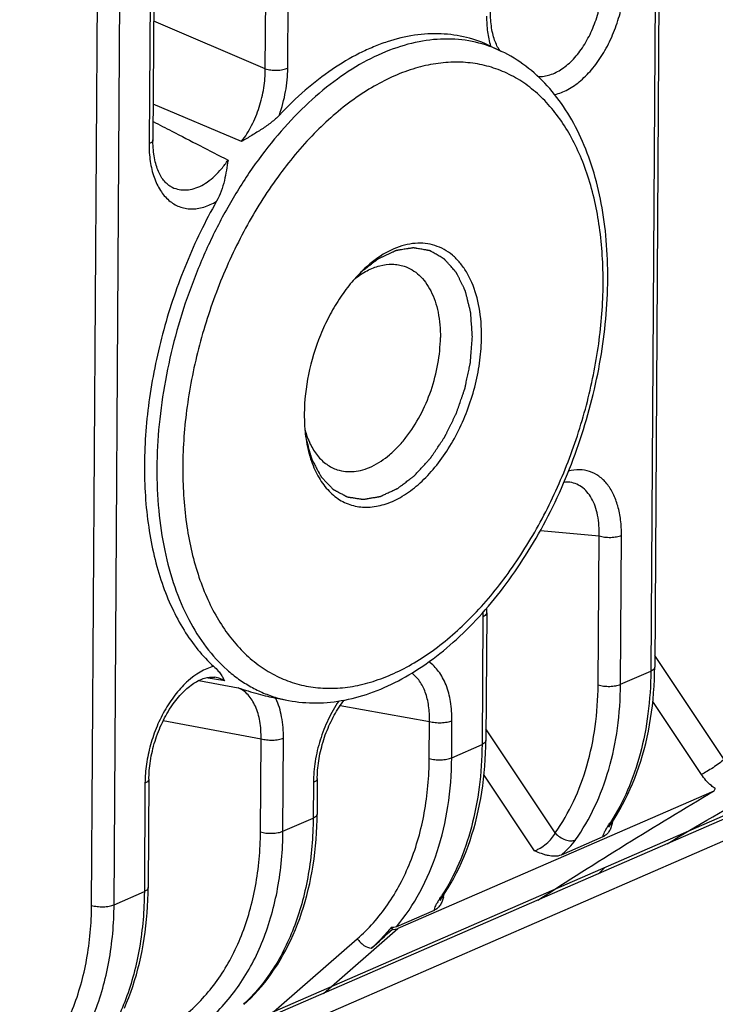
# Model space of a CAD drawing. Header units: millimetres. Extents: x 122 to 339, y 94 to 283.
# Tile 5 of 22: x 190 to 201, y 166 to 181. Entities that reach past the tile are written whole.
import ezdxf

# ---------------------------------------------------------------- set-up
doc = ezdxf.new("R2010")
doc.units = ezdxf.units.MM
doc.header["$LTSCALE"] = 32.67
doc.layers.add('00_COMPONENTS', color=7, linetype='CONTINUOUS')

msp = doc.modelspace()

# ---------------------------------------------------------------- linework, layer by layer
at = {"layer": '00_COMPONENTS'}
for p, q in [((200.049, 217.498), (199.755, 170.935)), ((200.109, 217.559), (199.815, 170.996)), ((191.14, 167.326), (191.434, 213.889)), ((191.486, 167.337), (191.78, 213.9)), ((193.815, 180.212), (193.972, 205.088)), ((194.161, 180.222), (194.318, 205.098)), ((192.245, 204.466), (192.085, 179.119)), ((192.185, 204.405), (192.025, 179.058)), ((193.815, 180.212), (192.096, 180.945)), ((197.285, 180.563), (197.456, 180.481)), ((193.45, 179.093), (192.088, 179.667)), ((192.358, 178.4), (192.358, 178.4)), ((192.804, 165.196), (216.518, 175.516)), ((217.49, 175.548), (193.527, 165.121)), ((198.481, 173.847), (198.481, 173.847)), ((198.943, 170.722), (198.957, 173.017)), ((199.288, 170.732), (199.303, 173.027)), ((197.166, 171.773), (197.154, 169.803)), ((197.226, 171.834), (197.214, 169.864)), ((200.883, 169.575), (199.816, 171.176)), ((199.288, 170.732), (199.755, 170.935)), ((192.793, 170.792), (193.397, 170.679)), ((193.19, 170.785), (192.903, 170.832)), ((193.04, 170.84), (193.04, 170.84)), ((193.975, 170.52), (193.992, 170.516)), ((193.992, 170.516), (194.175, 170.482)), ((194.971, 170.405), (196.345, 170.161)), ((200.534, 169.344), (199.786, 170.466)), ((192.244, 170.173), (193.75, 169.893)), ((196.687, 169.6), (196.691, 170.172)), ((196.342, 169.59), (196.345, 170.161)), ((198.282, 168.443), (197.215, 170.045)), ((193.741, 168.458), (193.75, 169.893)), ((194.087, 168.469), (194.096, 169.904)), ((196.687, 169.6), (197.154, 169.803)), ((192.023, 169.271), (192.012, 167.6)), ((194.616, 169.282), (194.613, 168.732)), ((197.964, 168.165), (197.185, 169.334)), ((191.962, 169.211), (191.952, 167.54)), ((194.556, 169.221), (194.553, 168.672)), ((200.727, 169.088), (195.856, 166.968)), ((194.087, 168.469), (194.553, 168.672)), ((199.016, 168.381), (198.371, 168.101)), ((198.947, 167.814), (199.046, 167.912)), ((191.486, 167.337), (191.952, 167.54)), ((196.415, 167.25), (195.836, 166.998)), ((195.755, 166.988), (195.774, 166.958)), ((194.71, 165.97), (195.856, 166.968)), ((193.823, 165.584), (195.233, 166.812))]:
    msp.add_line(p, q, dxfattribs=at)
for points in [[(197.428, 180.495), (197.417, 180.51), (197.406, 180.529), (197.395, 180.548), (197.385, 180.568), (197.375, 180.588), (197.366, 180.61), (197.357, 180.632), (197.348, 180.656), (197.34, 180.68), (197.332, 180.705), (197.325, 180.731), (197.319, 180.758), (197.312, 180.786), (197.307, 180.814), (197.302, 180.843), (197.298, 180.873), (197.294, 180.903), (197.291, 180.934), (197.288, 180.966), (197.286, 180.998), (197.285, 181.031), (197.285, 181.065), (197.285, 181.084)], [(192.358, 178.4), (192.346, 178.407), (192.331, 178.417), (192.316, 178.428), (192.302, 178.439), (192.288, 178.452), (192.275, 178.466), (192.261, 178.481), (192.249, 178.496), (192.236, 178.513), (192.224, 178.53), (192.213, 178.549), (192.201, 178.568), (192.191, 178.588), (192.18, 178.609), (192.17, 178.631), (192.161, 178.654), (192.152, 178.678), (192.143, 178.703), (192.135, 178.729), (192.128, 178.755), (192.121, 178.782), (192.114, 178.811), (192.108, 178.84), (192.103, 178.87), (192.098, 178.9), (192.095, 178.932), (192.091, 178.964), (192.089, 178.996), (192.087, 179.03), (192.085, 179.064), (192.085, 179.098), (192.085, 179.119)], [(217.347, 175.811), (217.341, 175.81), (217.333, 175.808), (217.324, 175.806), (217.316, 175.803), (217.307, 175.8), (217.298, 175.798), (217.289, 175.794), (217.28, 175.791), (217.27, 175.787), (217.261, 175.783), (193.292, 165.352)], [(198.418, 173.846), (198.421, 173.847), (198.439, 173.848), (198.458, 173.848), (198.475, 173.848), (198.481, 173.847)], [(197.226, 171.834), (197.226, 171.855), (197.228, 171.891), (197.228, 171.906)], [(199.149, 168.595), (199.189, 168.656), (199.235, 168.729), (199.279, 168.803), (199.321, 168.88), (199.362, 168.958), (199.401, 169.037), (199.439, 169.119), (199.474, 169.201), (199.508, 169.286), (199.541, 169.372), (199.571, 169.459), (199.6, 169.548), (199.627, 169.638), (199.653, 169.729), (199.676, 169.822), (199.698, 169.915), (199.718, 170.01), (199.736, 170.106), (199.752, 170.203), (199.766, 170.302), (199.779, 170.4), (199.79, 170.5), (199.798, 170.601), (199.805, 170.702), (199.81, 170.805), (199.813, 170.908), (199.815, 170.996)], [(192.023, 169.271), (192.023, 169.294), (192.024, 169.33), (192.026, 169.366), (192.028, 169.403), (192.032, 169.44), (192.036, 169.477), (192.04, 169.514), (192.046, 169.552), (192.052, 169.59), (192.059, 169.628), (192.067, 169.666), (192.076, 169.704), (192.085, 169.742), (192.095, 169.78), (192.105, 169.818), (192.117, 169.856), (192.129, 169.893), (192.141, 169.93), (192.155, 169.967), (192.169, 170.004), (192.183, 170.04), (192.198, 170.075), (192.214, 170.111), (192.23, 170.145), (192.247, 170.179), (192.264, 170.213), (192.282, 170.246), (192.3, 170.278), (192.319, 170.31), (192.337, 170.341), (192.357, 170.371), (192.376, 170.4), (192.396, 170.429), (192.417, 170.456), (192.437, 170.483), (192.458, 170.509), (192.479, 170.534), (192.5, 170.558), (192.521, 170.582), (192.543, 170.604), (192.564, 170.625), (192.586, 170.645), (192.607, 170.665), (192.629, 170.683), (192.65, 170.7), (192.672, 170.717), (192.693, 170.732), (192.714, 170.747), (192.736, 170.76), (192.757, 170.772), (192.778, 170.784), (192.798, 170.794), (192.819, 170.803), (192.839, 170.812), (192.859, 170.819), (192.879, 170.826), (192.899, 170.831), (192.918, 170.836), (192.937, 170.839), (192.956, 170.842), (192.974, 170.843), (192.993, 170.844), (193.011, 170.843), (193.029, 170.842), (193.04, 170.84)], [(194.616, 169.282), (194.617, 169.303), (194.618, 169.337), (194.619, 169.372), (194.622, 169.407), (194.625, 169.443), (194.628, 169.478), (194.633, 169.515), (194.638, 169.551), (194.644, 169.587), (194.651, 169.624), (194.658, 169.66), (194.666, 169.697), (194.675, 169.734), (194.684, 169.77), (194.694, 169.807), (194.705, 169.843), (194.716, 169.88), (194.728, 169.916), (194.74, 169.951), (194.754, 169.987), (194.767, 170.022), (194.782, 170.057), (194.796, 170.091), (194.812, 170.125), (194.828, 170.159), (194.844, 170.191), (194.861, 170.224), (194.878, 170.256), (194.896, 170.287), (194.914, 170.317), (194.933, 170.347), (194.951, 170.377), (194.971, 170.405), (194.99, 170.433), (195.01, 170.46), (195.03, 170.486), (195.032, 170.489)], [(196.548, 167.463), (196.588, 167.524), (196.634, 167.597), (196.678, 167.672), (196.72, 167.748), (196.761, 167.826), (196.8, 167.905), (196.838, 167.987), (196.874, 168.07), (196.908, 168.154), (196.94, 168.24), (196.971, 168.327), (196.999, 168.416), (197.027, 168.506), (197.052, 168.597), (197.075, 168.69), (197.097, 168.784), (197.117, 168.879), (197.135, 168.975), (197.151, 169.072), (197.166, 169.17), (197.178, 169.269), (197.189, 169.369), (197.197, 169.469), (197.204, 169.571), (197.209, 169.673), (197.213, 169.776), (197.214, 169.864)], [(193.485, 165.798), (193.535, 165.844), (193.592, 165.899), (193.648, 165.957), (193.702, 166.016), (193.755, 166.078), (193.807, 166.141), (193.858, 166.206), (193.907, 166.273), (193.954, 166.342), (194.001, 166.413), (194.045, 166.485), (194.088, 166.56), (194.13, 166.636), (194.17, 166.713), (194.208, 166.792), (194.245, 166.873), (194.28, 166.955), (194.313, 167.039), (194.345, 167.124), (194.375, 167.211), (194.403, 167.299), (194.43, 167.388), (194.454, 167.479), (194.477, 167.57), (194.499, 167.663), (194.518, 167.757), (194.536, 167.852), (194.552, 167.948), (194.566, 168.045), (194.578, 168.143), (194.588, 168.242), (194.597, 168.342), (194.604, 168.442), (194.609, 168.543), (194.612, 168.645), (194.613, 168.732)], [(199.111, 168.53), (199.111, 168.531), (199.111, 168.532), (199.112, 168.533), (199.113, 168.535), (199.114, 168.537), (199.115, 168.539), (199.116, 168.542), (199.118, 168.545), (199.12, 168.549), (199.123, 168.553), (199.125, 168.557), (199.128, 168.562), (199.131, 168.567), (199.135, 168.573), (199.138, 168.579), (199.142, 168.585), (199.147, 168.592), (199.149, 168.595)], [(191.644, 165.741), (191.679, 165.823), (191.712, 165.907), (191.744, 165.992), (191.774, 166.079), (191.802, 166.167), (191.829, 166.256), (191.854, 166.347), (191.877, 166.438), (191.898, 166.531), (191.917, 166.625), (191.935, 166.72), (191.951, 166.817), (191.965, 166.914), (191.977, 167.012), (191.987, 167.11), (191.996, 167.21), (192.003, 167.31), (192.008, 167.411), (192.011, 167.513), (192.012, 167.6)], [(196.51, 167.399), (196.51, 167.399), (196.511, 167.4), (196.511, 167.401), (196.512, 167.403), (196.513, 167.405), (196.514, 167.407), (196.516, 167.41), (196.517, 167.413), (196.519, 167.417), (196.522, 167.421), (196.524, 167.426), (196.527, 167.43), (196.53, 167.436), (196.534, 167.441), (196.537, 167.447), (196.541, 167.453), (196.546, 167.46), (196.548, 167.463)]]:
    msp.add_lwpolyline(points, dxfattribs=at)
for centre, radius, start, end in [((211.544, 312.819), 140.368, 264.4853, 264.85551), ((199.154, 171.76), 1.988, 177.781, 179.6278), ((193.1, 170.101), 0.97, 24.9478, 25.5486), ((194.528, 172.364), 1.915, 253.8227, 259.3556), ((201.924, 168.431), 1.366, 149.441, 151.2872), ((196.538, 170.289), 3.093, 325.8621, 327.0235), ((198.427, 168.771), 0.756, 345.934, 347.4706), ((198.27, 168.806), 0.917, 347.4641, 348.5857), ((193.937, 169.157), 3.093, 325.8621, 327.0235), ((195.826, 167.639), 0.756, 345.9345, 347.471), ((195.669, 167.674), 0.917, 347.4644, 348.5855), ((81.296, 292.38), 169.81, 312.24206, 312.38792)]:
    msp.add_arc(centre, radius, start, end, dxfattribs=at)
msp.add_ellipse((195.723, 167.176), major_axis=(0.166, -0.187), ratio=0.691478, start_param=-0.665601, end_param=-0.220665, dxfattribs=at)
for points, knots in [([(198.018, 180.093), (198.049, 180.092), (198.111, 180.096), (198.204, 180.118), (198.297, 180.157), (198.423, 180.231), (198.573, 180.363), (198.727, 180.565), (198.854, 180.805), (198.948, 181.068), (199.003, 181.341), (199.014, 181.526), (199.011, 181.616)], [0, 0, 0, 0, 0.045663, 0.093413, 0.143875, 0.19744, 0.314134, 0.442745, 0.580086, 0.721822, 0.863273, 1, 1, 1, 1]), ([(198.273, 179.817), (198.343, 179.832), (198.488, 179.889), (198.687, 180.031), (198.873, 180.225), (199.037, 180.463), (199.174, 180.734), (199.276, 181.026), (199.34, 181.326), (199.356, 181.528), (199.357, 181.627)], [0, 0, 0, 0, 0.096505, 0.204793, 0.324822, 0.454592, 0.590878, 0.72983, 0.867456, 1, 1, 1, 1]), ([(197.225, 181.023), (197.224, 180.943), (197.233, 180.787), (197.264, 180.635), (197.285, 180.563)], [0, 0, 0, 0, 0.519089, 1, 1, 1, 1]), ([(197.456, 180.481), (197.328, 180.542), (197.057, 180.638), (196.623, 180.687), (196.172, 180.642), (195.712, 180.506), (195.252, 180.281), (194.799, 179.974), (194.36, 179.588), (193.944, 179.131), (193.556, 178.612), (193.204, 178.038), (192.894, 177.421), (192.632, 176.771), (192.422, 176.099), (192.267, 175.418), (192.171, 174.74), (192.147, 174.288), (192.145, 174.066)], [0, 0, 0, 0, 0.04457, 0.089712, 0.136731, 0.186662, 0.240184, 0.297619, 0.358977, 0.424013, 0.492277, 0.563166, 0.635964, 0.709877, 0.784069, 0.857695, 0.929929, 1, 1, 1, 1]), ([(197.285, 180.563), (197.167, 180.62), (196.918, 180.709), (196.519, 180.764), (196.104, 180.74), (195.757, 180.655), (195.478, 180.551), (195.189, 180.418), (194.831, 180.204), (194.417, 179.883), (194.158, 179.633), (194.032, 179.498)], [0, 0, 0, 0, 0.107245, 0.215546, 0.327615, 0.44569, 0.507549, 0.571447, 0.705613, 0.848549, 1, 1, 1, 1]), ([(199.092, 176.975), (199.093, 177.174), (199.078, 177.565), (199.003, 178.132), (198.873, 178.663), (198.691, 179.148), (198.457, 179.582), (198.172, 179.956), (197.84, 180.263), (197.587, 180.418), (197.456, 180.481)], [0, 0, 0, 0, 0.146837, 0.287461, 0.421311, 0.548236, 0.668548, 0.783054, 0.893007, 1, 1, 1, 1]), ([(199.02, 176.902), (199.021, 177.193), (198.988, 177.754), (198.841, 178.427), (198.659, 178.906), (198.499, 179.225), (198.312, 179.508), (198.1, 179.753), (197.865, 179.956), (197.61, 180.117), (197.336, 180.232), (197.047, 180.301), (196.746, 180.323), (196.436, 180.298), (196.121, 180.226), (195.802, 180.109), (195.484, 179.947), (195.054, 179.668), (194.537, 179.213), (193.98, 178.542), (193.49, 177.757), (193.086, 176.887), (192.784, 175.965), (192.594, 175.025), (192.545, 174.393), (192.544, 174.084)], [0, 0, 0, 0, 0.068831, 0.132198, 0.161677, 0.189666, 0.216243, 0.241557, 0.265832, 0.289367, 0.312515, 0.335664, 0.359201, 0.383481, 0.4088, 0.435382, 0.463378, 0.492863, 0.556244, 0.625085, 0.698237, 0.774132, 0.850965, 0.926856, 1, 1, 1, 1]), ([(193.45, 179.093), (193.509, 179.17), (193.614, 179.34), (193.729, 179.619), (193.8, 179.913), (193.816, 180.114), (193.815, 180.212)], [0, 0, 0, 0, 0.243221, 0.497714, 0.753345, 1, 1, 1, 1]), ([(193.815, 180.212), (193.843, 180.203), (193.902, 180.192), (193.994, 180.189), (194.07, 180.196), (194.125, 180.209), (194.15, 180.217), (194.161, 180.222)], [0, 0, 0, 0, 0.2456, 0.516102, 0.777993, 0.89568, 1, 1, 1, 1]), ([(194.032, 179.498), (194.073, 179.616), (194.136, 179.855), (194.16, 180.102), (194.161, 180.222)], [0, 0, 0, 0, 0.50958, 1, 1, 1, 1]), ([(194.032, 179.498), (193.993, 179.457), (193.906, 179.381), (193.762, 179.281), (193.608, 179.186), (193.503, 179.124), (193.45, 179.093)], [0, 0, 0, 0, 0.23677, 0.486253, 0.741782, 1, 1, 1, 1]), ([(192.087, 179.4), (192.183, 179.35), (192.568, 179.153), (192.952, 178.955), (193.241, 178.806)], [0, 0, 0, 0, 0.249872, 1, 1, 1, 1]), ([(192.085, 179.119), (192.085, 179.113), (192.08, 179.097), (192.059, 179.075), (192.037, 179.063), (192.025, 179.058)], [0, 0, 0, 0, 0.189956, 0.536867, 1, 1, 1, 1]), ([(192.025, 179.058), (192.024, 178.967), (192.035, 178.792), (192.092, 178.547), (192.188, 178.341), (192.3, 178.205), (192.406, 178.128), (192.49, 178.087), (192.579, 178.061), (192.673, 178.051), (192.77, 178.058), (192.905, 178.089), (193.003, 178.134), (193.065, 178.172)], [0, 0, 0, 0, 0.157295, 0.301263, 0.430657, 0.546763, 0.601317, 0.654544, 0.707461, 0.761126, 0.816522, 0.874472, 1, 1, 1, 1]), ([(192.358, 178.4), (192.391, 178.382), (192.461, 178.355), (192.574, 178.341), (192.691, 178.356), (192.81, 178.399), (192.927, 178.467), (193.04, 178.56), (193.146, 178.674), (193.21, 178.76), (193.241, 178.806)], [0, 0, 0, 0, 0.104169, 0.208831, 0.318001, 0.434844, 0.561277, 0.697978, 0.844594, 1, 1, 1, 1]), ([(193.241, 178.806), (193.225, 178.701), (193.193, 178.484), (193.122, 178.271), (193.065, 178.172)], [0, 0, 0, 0, 0.481948, 1, 1, 1, 1]), ([(193.065, 178.172), (192.89, 177.864), (192.577, 177.218), (192.23, 176.201), (192.012, 175.161), (191.956, 174.46), (191.954, 174.117)], [0, 0, 0, 0, 0.250659, 0.505335, 0.757283, 1, 1, 1, 1]), ([(197.006, 176.084), (197.004, 176.119), (197, 176.171), (196.995, 176.241), (196.991, 176.293), (196.988, 176.337), (196.986, 176.372), (196.984, 176.394), (196.983, 176.411), (196.982, 176.424), (196.982, 176.435), (196.981, 176.444), (196.981, 176.449), (196.98, 176.454), (196.98, 176.457), (196.979, 176.46), (196.978, 176.464), (196.977, 176.469), (196.974, 176.481), (196.97, 176.498), (196.964, 176.522), (196.956, 176.554), (196.946, 176.593), (196.934, 176.641), (196.925, 176.68), (196.917, 176.712), (196.911, 176.735), (196.906, 176.755), (196.902, 176.771), (196.9, 176.781), (196.898, 176.789), (196.896, 176.794), (196.895, 176.797), (196.893, 176.8), (196.89, 176.806), (196.886, 176.814), (196.88, 176.827), (196.872, 176.843), (196.859, 176.869), (196.843, 176.902), (196.824, 176.941), (196.808, 176.974), (196.795, 177), (196.785, 177.02), (196.777, 177.036), (196.77, 177.049), (196.766, 177.058), (196.763, 177.064), (196.761, 177.068), (196.76, 177.071), (196.759, 177.073), (196.758, 177.074), (196.757, 177.075), (196.753, 177.079), (196.748, 177.085), (196.742, 177.092), (196.735, 177.099), (196.727, 177.109), (196.712, 177.126), (196.69, 177.151), (196.664, 177.18), (196.642, 177.205), (196.625, 177.224), (196.612, 177.239), (196.601, 177.251), (196.592, 177.261), (196.586, 177.268), (196.58, 177.274), (196.577, 177.278), (196.575, 177.28), (196.574, 177.282), (196.573, 177.282), (196.571, 177.283), (196.568, 177.285), (196.563, 177.288), (196.557, 177.291), (196.549, 177.296), (196.538, 177.302), (196.52, 177.313), (196.494, 177.328), (196.462, 177.346), (196.431, 177.364), (196.405, 177.379), (196.386, 177.39), (196.376, 177.396), (196.368, 177.401), (196.361, 177.404), (196.357, 177.407), (196.354, 177.409), (196.352, 177.41), (196.35, 177.411), (196.349, 177.411), (196.347, 177.411), (196.342, 177.412), (196.334, 177.413), (196.325, 177.415), (196.314, 177.417), (196.299, 177.42), (196.281, 177.423), (196.257, 177.427), (196.228, 177.432), (196.192, 177.438), (196.162, 177.443), (196.141, 177.447), (196.13, 177.449), (196.121, 177.45), (196.112, 177.452), (196.105, 177.453), (196.101, 177.454), (196.099, 177.454), (196.097, 177.454), (196.096, 177.454), (196.093, 177.454), (196.089, 177.453), (196.083, 177.452), (196.075, 177.451), (196.063, 177.449), (196.047, 177.447), (196.028, 177.444), (196.003, 177.44), (195.972, 177.435), (195.935, 177.429), (195.903, 177.424), (195.878, 177.42), (195.863, 177.417), (195.852, 177.416), (195.846, 177.415), (195.841, 177.414), (195.837, 177.413), (195.834, 177.413), (195.831, 177.412), (195.827, 177.41), (195.82, 177.408), (195.812, 177.404), (195.803, 177.399), (195.793, 177.395), (195.78, 177.389), (195.764, 177.381), (195.738, 177.369), (195.705, 177.354), (195.666, 177.336), (195.634, 177.321), (195.608, 177.309), (195.589, 177.3), (195.574, 177.294), (195.564, 177.289), (195.56, 177.287), (195.557, 177.286), (195.555, 177.285), (195.552, 177.283), (195.549, 177.281), (195.545, 177.277), (195.539, 177.273), (195.531, 177.266), (195.521, 177.259), (195.508, 177.249), (195.492, 177.237), (195.473, 177.222), (195.454, 177.207), (195.429, 177.187), (195.397, 177.163), (195.346, 177.123), (195.307, 177.094), (195.282, 177.074)], [0, 0, 0, 0, 0.03125, 0.046875, 0.0625, 0.078125, 0.085938, 0.09375, 0.097656, 0.101562, 0.105469, 0.107422, 0.109375, 0.110352, 0.111328, 0.112305, 0.113281, 0.115234, 0.117188, 0.125, 0.132812, 0.140625, 0.15625, 0.171875, 0.1875, 0.195312, 0.203125, 0.210938, 0.214844, 0.21875, 0.220703, 0.222656, 0.223633, 0.224609, 0.226562, 0.230469, 0.234375, 0.242188, 0.25, 0.265625, 0.28125, 0.296875, 0.304688, 0.3125, 0.320312, 0.324219, 0.328125, 0.330078, 0.332031, 0.333008, 0.333496, 0.333984, 0.334961, 0.335938, 0.339844, 0.34375, 0.347656, 0.351562, 0.359375, 0.375, 0.390625, 0.40625, 0.414062, 0.421875, 0.429688, 0.433594, 0.4375, 0.441406, 0.443359, 0.443848, 0.444336, 0.445312, 0.446289, 0.447266, 0.449219, 0.453125, 0.457031, 0.460938, 0.46875, 0.484375, 0.5, 0.515625, 0.53125, 0.539062, 0.542969, 0.546875, 0.550781, 0.552734, 0.553711, 0.554688, 0.555664, 0.556152, 0.556641, 0.558594, 0.5625, 0.566406, 0.570312, 0.578125, 0.585938, 0.59375, 0.609375, 0.625, 0.640625, 0.648438, 0.652344, 0.65625, 0.660156, 0.664062, 0.665039, 0.666016, 0.666504, 0.666992, 0.667969, 0.669922, 0.671875, 0.675781, 0.679688, 0.6875, 0.695312, 0.703125, 0.71875, 0.734375, 0.75, 0.757812, 0.765625, 0.769531, 0.771484, 0.773438, 0.775391, 0.776367, 0.777344, 0.779297, 0.78125, 0.785156, 0.789062, 0.792969, 0.796875, 0.804688, 0.8125, 0.828125, 0.84375, 0.859375, 0.867188, 0.875, 0.882812, 0.884766, 0.886719, 0.887695, 0.888672, 0.889648, 0.890625, 0.892578, 0.894531, 0.898438, 0.902344, 0.90625, 0.914062, 0.921875, 0.929688, 0.9375, 0.953125, 0.96875, 1, 1, 1, 1]), ([(197.147, 176.087), (197.148, 176.237), (197.127, 176.521), (197.033, 176.857), (196.919, 177.084), (196.819, 177.226), (196.703, 177.343), (196.573, 177.434), (196.431, 177.495), (196.28, 177.527), (196.121, 177.528), (195.958, 177.5), (195.793, 177.442), (195.566, 177.324), (195.411, 177.199), (195.314, 177.105)], [0, 0, 0, 0, 0.15385, 0.29211, 0.355147, 0.414321, 0.470208, 0.523692, 0.575928, 0.628227, 0.681889, 0.738047, 0.797561, 0.860973, 1, 1, 1, 1]), ([(195.188, 176.974), (195.249, 177.022), (195.374, 177.105), (195.573, 177.185), (195.739, 177.208), (195.865, 177.197), (195.925, 177.182), (195.954, 177.173)], [0, 0, 0, 0, 0.283513, 0.540747, 0.776298, 0.888968, 1, 1, 1, 1]), ([(195.954, 177.173), (195.997, 177.159), (196.08, 177.12), (196.192, 177.035), (196.289, 176.924), (196.37, 176.789), (196.435, 176.633), (196.498, 176.394), (196.513, 176.203), (196.513, 176.072)], [0, 0, 0, 0, 0.102056, 0.207283, 0.318365, 0.437209, 0.564869, 0.701622, 1, 1, 1, 1]), ([(195.314, 177.105), (195.247, 177.041), (195.118, 176.899), (194.946, 176.662), (194.792, 176.397), (194.617, 176.017), (194.465, 175.517), (194.417, 175.102), (194.416, 174.899)], [0, 0, 0, 0, 0.114317, 0.234976, 0.360579, 0.489457, 0.749368, 1, 1, 1, 1]), ([(192.544, 174.084), (192.542, 173.792), (192.575, 173.231), (192.723, 172.559), (192.904, 172.079), (193.064, 171.761), (193.251, 171.478), (193.463, 171.233), (193.698, 171.029), (193.953, 170.869), (194.227, 170.753), (194.516, 170.684), (194.817, 170.662), (195.127, 170.687), (195.442, 170.759), (195.761, 170.877), (196.079, 171.038), (196.509, 171.318), (197.026, 171.772), (197.584, 172.444), (198.073, 173.229), (198.477, 174.099), (198.779, 175.021), (198.969, 175.961), (199.018, 176.592), (199.02, 176.902)], [0, 0, 0, 0, 0.068831, 0.132198, 0.161677, 0.189666, 0.216243, 0.241557, 0.265832, 0.289367, 0.312515, 0.335664, 0.359201, 0.383481, 0.4088, 0.435382, 0.463378, 0.492863, 0.556244, 0.625085, 0.698237, 0.774132, 0.850965, 0.926856, 1, 1, 1, 1]), ([(194.175, 170.482), (194.315, 170.456), (194.606, 170.431), (195.049, 170.478), (195.493, 170.606), (195.932, 170.809), (196.36, 171.083), (196.774, 171.423), (197.168, 171.823), (197.537, 172.278), (197.877, 172.781), (198.182, 173.324), (198.45, 173.9), (198.675, 174.501), (198.855, 175.117), (199.03, 175.938), (199.089, 176.563), (199.092, 176.975)], [0, 0, 0, 0, 0.047527, 0.096337, 0.147119, 0.20042, 0.256598, 0.315802, 0.377984, 0.442918, 0.510233, 0.579441, 0.649974, 0.721203, 0.792473, 0.863127, 1, 1, 1, 1]), ([(194.444, 174.506), (194.45, 174.483), (194.464, 174.436), (194.48, 174.379), (194.493, 174.333), (194.503, 174.298), (194.512, 174.269), (194.518, 174.246), (194.522, 174.232), (194.526, 174.22), (194.528, 174.212), (194.531, 174.203), (194.533, 174.196), (194.534, 174.192), (194.535, 174.189), (194.536, 174.186), (194.538, 174.183), (194.541, 174.178), (194.544, 174.172), (194.549, 174.163), (194.556, 174.151), (194.566, 174.132), (194.579, 174.108), (194.594, 174.08), (194.609, 174.051), (194.625, 174.023), (194.637, 173.999), (194.648, 173.98), (194.655, 173.966), (194.662, 173.954), (194.667, 173.944), (194.67, 173.938), (194.672, 173.934), (194.674, 173.932), (194.674, 173.931), (194.675, 173.929), (194.676, 173.928), (194.677, 173.927), (194.68, 173.924), (194.684, 173.919), (194.691, 173.912), (194.7, 173.904), (194.713, 173.889), (194.73, 173.872), (194.757, 173.844), (194.783, 173.816), (194.807, 173.791), (194.82, 173.777), (194.83, 173.766), (194.839, 173.757), (194.845, 173.75), (194.851, 173.745), (194.855, 173.741), (194.858, 173.738), (194.859, 173.736), (194.861, 173.735), (194.864, 173.734), (194.868, 173.731), (194.873, 173.729), (194.879, 173.726), (194.887, 173.721), (194.897, 173.716), (194.909, 173.709), (194.925, 173.701), (194.945, 173.69), (194.969, 173.677), (194.993, 173.664), (195.013, 173.654), (195.029, 173.645), (195.041, 173.639), (195.051, 173.633), (195.059, 173.629), (195.065, 173.626), (195.07, 173.623), (195.074, 173.621), (195.077, 173.62), (195.079, 173.618), (195.081, 173.618), (195.085, 173.617), (195.09, 173.617), (195.097, 173.616), (195.106, 173.614), (195.117, 173.612), (195.131, 173.61), (195.149, 173.608), (195.18, 173.603), (195.216, 173.597), (195.252, 173.592), (195.275, 173.589), (195.293, 173.586), (195.304, 173.584), (195.313, 173.583), (195.318, 173.582), (195.322, 173.581), (195.324, 173.581), (195.325, 173.581), (195.327, 173.581), (195.328, 173.581), (195.33, 173.582), (195.335, 173.582), (195.341, 173.583), (195.35, 173.585), (195.362, 173.587), (195.376, 173.59), (195.396, 173.593), (195.42, 173.597), (195.448, 173.602), (195.477, 173.607), (195.506, 173.611), (195.529, 173.615), (195.549, 173.619), (195.561, 173.621), (195.57, 173.622), (195.576, 173.623), (195.581, 173.624), (195.585, 173.625), (195.587, 173.625), (195.59, 173.626), (195.594, 173.628), (195.599, 173.631), (195.606, 173.634), (195.614, 173.637), (195.623, 173.642), (195.636, 173.648), (195.655, 173.657), (195.689, 173.673), (195.728, 173.691), (195.767, 173.709), (195.792, 173.72), (195.811, 173.729), (195.823, 173.735), (195.833, 173.739), (195.84, 173.743), (195.846, 173.746), (195.851, 173.748), (195.853, 173.749), (195.855, 173.749), (195.857, 173.751), (195.859, 173.753), (195.863, 173.756), (195.869, 173.76), (195.876, 173.766), (195.886, 173.773), (195.898, 173.782), (195.917, 173.797), (195.941, 173.815), (195.979, 173.844), (196.017, 173.873), (196.05, 173.898), (196.069, 173.913), (196.083, 173.924), (196.095, 173.933), (196.105, 173.94), (196.11, 173.944), (196.114, 173.947), (196.116, 173.949), (196.119, 173.952), (196.122, 173.955), (196.127, 173.96), (196.132, 173.966), (196.145, 173.981), (196.165, 174.003), (196.192, 174.032), (196.219, 174.061), (196.245, 174.09), (196.272, 174.119), (196.294, 174.143), (196.312, 174.162), (196.325, 174.177), (196.336, 174.189), (196.345, 174.199), (196.351, 174.205), (196.355, 174.209), (196.358, 174.212), (196.36, 174.214), (196.361, 174.215), (196.362, 174.218), (196.366, 174.223), (196.371, 174.231), (196.379, 174.243), (196.389, 174.257), (196.405, 174.281), (196.425, 174.311), (196.457, 174.359), (196.489, 174.406), (196.517, 174.448), (196.533, 174.472), (196.545, 174.489), (196.557, 174.507), (196.567, 174.522), (196.574, 174.533), (196.577, 174.538), (196.579, 174.541), (196.581, 174.544), (196.583, 174.548), (196.586, 174.555), (196.59, 174.563), (196.595, 174.573), (196.602, 174.586), (196.613, 174.609), (196.629, 174.642), (196.649, 174.682), (196.668, 174.722), (196.688, 174.761), (196.707, 174.801), (196.724, 174.834), (196.737, 174.861), (196.745, 174.877), (196.751, 174.889), (196.754, 174.895), (196.756, 174.899), (196.758, 174.903), (196.759, 174.906), (196.761, 174.912), (196.765, 174.925), (196.771, 174.942), (196.779, 174.964), (196.786, 174.985), (196.796, 175.013), (196.813, 175.063), (196.832, 175.12), (196.852, 175.176), (196.864, 175.212), (196.874, 175.24), (196.88, 175.258), (196.885, 175.272), (196.889, 175.283), (196.892, 175.291), (196.893, 175.299), (196.895, 175.306), (196.897, 175.315), (196.9, 175.329), (196.904, 175.348), (196.908, 175.369), (196.914, 175.398), (196.922, 175.435), (196.931, 175.478), (196.94, 175.522), (196.949, 175.565), (196.957, 175.602), (196.963, 175.631), (196.968, 175.652), (196.971, 175.669), (196.974, 175.68), (196.975, 175.685), (196.976, 175.69), (196.976, 175.693), (196.976, 175.699), (196.977, 175.707), (196.978, 175.721), (196.979, 175.739), (196.981, 175.761), (196.983, 175.789), (196.986, 175.825), (196.989, 175.868), (196.994, 175.926), (196.999, 175.997), (197.004, 176.055), (197.006, 176.084)], [0, 0, 0, 0, 0.015625, 0.03125, 0.039062, 0.046875, 0.054688, 0.058594, 0.0625, 0.064453, 0.066406, 0.068359, 0.070312, 0.070801, 0.071289, 0.072266, 0.073242, 0.074219, 0.076172, 0.078125, 0.082031, 0.085938, 0.09375, 0.101562, 0.109375, 0.117188, 0.125, 0.128906, 0.132812, 0.136719, 0.138672, 0.140625, 0.141602, 0.14209, 0.142578, 0.142822, 0.143066, 0.143555, 0.144531, 0.146484, 0.148438, 0.152344, 0.15625, 0.164062, 0.171875, 0.1875, 0.195312, 0.199219, 0.203125, 0.207031, 0.208984, 0.210938, 0.212891, 0.213867, 0.214355, 0.214844, 0.21582, 0.216797, 0.21875, 0.220703, 0.222656, 0.226562, 0.230469, 0.234375, 0.242188, 0.25, 0.257812, 0.265625, 0.269531, 0.273438, 0.277344, 0.279297, 0.28125, 0.283203, 0.28418, 0.285156, 0.285645, 0.286133, 0.287109, 0.289062, 0.291016, 0.292969, 0.296875, 0.300781, 0.304688, 0.3125, 0.328125, 0.335938, 0.34375, 0.347656, 0.351562, 0.353516, 0.355469, 0.356445, 0.356934, 0.357178, 0.357422, 0.35791, 0.358398, 0.359375, 0.361328, 0.363281, 0.367188, 0.371094, 0.375, 0.382812, 0.390625, 0.398438, 0.40625, 0.414062, 0.417969, 0.421875, 0.423828, 0.425781, 0.426758, 0.427734, 0.428711, 0.429199, 0.429688, 0.431641, 0.433594, 0.435547, 0.4375, 0.441406, 0.445312, 0.453125, 0.46875, 0.476562, 0.484375, 0.488281, 0.492188, 0.494141, 0.496094, 0.498047, 0.499023, 0.499512, 0.5, 0.500488, 0.500977, 0.501953, 0.503906, 0.505859, 0.507812, 0.511719, 0.515625, 0.523438, 0.53125, 0.546875, 0.554688, 0.558594, 0.5625, 0.566406, 0.568359, 0.570312, 0.570801, 0.571289, 0.572266, 0.573242, 0.574219, 0.576172, 0.578125, 0.585938, 0.59375, 0.601562, 0.609375, 0.617188, 0.625, 0.628906, 0.632812, 0.636719, 0.638672, 0.640625, 0.641602, 0.642578, 0.642822, 0.643066, 0.643555, 0.644531, 0.646484, 0.648438, 0.652344, 0.65625, 0.664062, 0.671875, 0.6875, 0.695312, 0.699219, 0.703125, 0.707031, 0.710938, 0.712891, 0.713867, 0.714355, 0.714844, 0.71582, 0.716797, 0.71875, 0.720703, 0.722656, 0.726562, 0.734375, 0.742188, 0.75, 0.757812, 0.765625, 0.773438, 0.777344, 0.78125, 0.783203, 0.78418, 0.785156, 0.785645, 0.786133, 0.787109, 0.789062, 0.792969, 0.796875, 0.800781, 0.804688, 0.8125, 0.828125, 0.835938, 0.84375, 0.847656, 0.851562, 0.853516, 0.855469, 0.857422, 0.858398, 0.859375, 0.861328, 0.863281, 0.867188, 0.871094, 0.875, 0.882812, 0.890625, 0.898438, 0.90625, 0.914062, 0.917969, 0.921875, 0.925781, 0.926758, 0.927734, 0.928711, 0.929199, 0.929688, 0.931641, 0.933594, 0.9375, 0.941406, 0.945312, 0.953125, 0.960938, 0.96875, 0.984375, 1, 1, 1, 1]), ([(194.449, 174.471), (194.467, 174.369), (194.503, 174.22), (194.576, 174.036), (194.659, 173.875), (194.763, 173.735), (194.886, 173.624), (194.984, 173.558), (195.089, 173.508), (195.2, 173.474), (195.315, 173.458), (195.477, 173.459), (195.689, 173.505), (195.939, 173.626), (196.182, 173.806), (196.411, 174.041), (196.619, 174.323), (196.801, 174.642), (196.949, 174.989), (197.059, 175.352), (197.129, 175.72), (197.146, 175.966), (197.147, 176.087)], [0, 0, 0, 0, 0.063071, 0.092536, 0.120614, 0.172865, 0.197453, 0.221296, 0.244694, 0.267976, 0.291483, 0.315536, 0.366261, 0.42188, 0.483062, 0.549674, 0.620977, 0.695809, 0.772727, 0.850136, 0.92641, 1, 1, 1, 1]), ([(194.925, 174.037), (194.966, 174.024), (195.051, 174.006), (195.185, 174.006), (195.322, 174.033), (195.513, 174.107), (195.696, 174.231), (195.864, 174.391), (196.031, 174.586), (196.213, 174.872), (196.379, 175.255), (196.484, 175.66), (196.512, 175.936), (196.513, 176.072)], [0, 0, 0, 0, 0.044274, 0.089806, 0.137677, 0.18868, 0.301413, 0.363464, 0.428899, 0.567817, 0.71332, 0.859408, 1, 1, 1, 1]), ([(194.416, 174.899), (194.416, 174.862), (194.418, 174.718), (194.431, 174.575), (194.449, 174.471)], [0, 0, 0, 0, 0.258062, 1, 1, 1, 1]), ([(194.426, 174.651), (194.447, 174.576), (194.498, 174.436), (194.61, 174.253), (194.731, 174.136), (194.839, 174.07), (194.896, 174.047), (194.925, 174.037)], [0, 0, 0, 0, 0.28352, 0.540756, 0.776304, 0.888971, 1, 1, 1, 1]), ([(191.954, 174.117), (191.952, 173.795), (191.981, 173.319), (192.097, 172.711), (192.216, 172.294), (192.369, 171.911), (192.553, 171.567), (192.768, 171.264), (192.933, 171.088), (193.02, 171.009)], [0, 0, 0, 0, 0.286511, 0.421172, 0.549458, 0.671214, 0.786552, 0.895892, 1, 1, 1, 1]), ([(192.145, 174.066), (192.144, 173.847), (192.161, 173.42), (192.252, 172.804), (192.405, 172.239), (192.618, 171.735), (192.887, 171.302), (193.16, 171.003), (193.401, 170.811), (193.589, 170.691), (193.787, 170.594), (193.925, 170.545), (193.995, 170.525)], [0, 0, 0, 0, 0.153676, 0.299324, 0.436032, 0.563443, 0.681897, 0.792568, 0.845675, 0.897688, 0.948992, 1, 1, 1, 1]), ([(199.303, 173.027), (199.303, 173.106), (199.295, 173.258), (199.253, 173.474), (199.183, 173.664), (199.085, 173.822), (198.961, 173.942), (198.815, 174.017), (198.652, 174.044), (198.543, 174.029), (198.488, 174.015)], [0, 0, 0, 0, 0.158157, 0.305233, 0.439967, 0.562499, 0.674873, 0.781311, 0.887692, 1, 1, 1, 1]), ([(198.957, 173.017), (198.961, 173.123), (198.952, 173.279), (198.901, 173.472), (198.847, 173.595), (198.776, 173.697), (198.69, 173.776), (198.59, 173.828), (198.518, 173.844), (198.481, 173.847)], [0, 0, 0, 0, 0.303614, 0.440521, 0.566717, 0.68299, 0.791455, 0.895626, 1, 1, 1, 1]), ([(198.957, 173.017), (198.985, 173.008), (199.044, 172.997), (199.136, 172.993), (199.212, 173.001), (199.267, 173.014), (199.292, 173.022), (199.303, 173.027)], [0, 0, 0, 0, 0.2456, 0.516102, 0.777993, 0.89568, 1, 1, 1, 1]), ([(200.007, 168.275), (200.472, 168.556), (201.387, 169.093), (202.733, 169.835), (203.814, 170.388), (204.63, 170.777), (205.193, 171.03), (205.72, 171.253), (206.209, 171.442), (206.656, 171.598), (207.058, 171.719), (207.414, 171.805), (207.681, 171.849), (207.869, 171.864), (207.99, 171.866), (208.098, 171.858), (208.166, 171.846), (208.197, 171.839)], [0, 0, 0, 0, 0.18087, 0.352669, 0.511329, 0.584559, 0.653151, 0.716719, 0.774917, 0.827448, 0.874071, 0.914614, 0.949008, 0.963922, 0.977351, 0.989347, 1, 1, 1, 1]), ([(197.226, 171.834), (197.226, 171.828), (197.222, 171.812), (197.2, 171.79), (197.179, 171.778), (197.166, 171.773)], [0, 0, 0, 0, 0.189956, 0.536865, 1, 1, 1, 1]), ([(196.691, 170.172), (196.692, 170.27), (196.679, 170.457), (196.622, 170.679), (196.551, 170.832), (196.489, 170.93), (196.418, 171.013), (196.363, 171.058), (196.334, 171.077)], [0, 0, 0, 0, 0.291068, 0.554808, 0.67582, 0.789752, 0.897384, 1, 1, 1, 1]), ([(193.02, 171.009), (192.874, 170.971), (192.701, 170.861), (192.53, 170.694), (192.409, 170.554), (192.273, 170.354), (192.141, 170.087), (192.041, 169.8), (191.979, 169.506), (191.963, 169.308), (191.962, 169.211)], [0, 0, 0, 0, 0.20552, 0.264543, 0.326205, 0.456096, 0.592174, 0.730726, 0.867887, 1, 1, 1, 1]), ([(193.02, 171.009), (193.045, 170.987), (193.087, 170.944), (193.135, 170.882), (193.166, 170.83), (193.182, 170.799), (193.19, 170.785)], [0, 0, 0, 0, 0.359507, 0.626742, 0.832259, 1, 1, 1, 1]), ([(199.755, 170.935), (199.753, 170.716), (199.726, 170.287), (199.608, 169.67), (199.415, 169.105), (199.235, 168.762), (199.133, 168.605)], [0, 0, 0, 0, 0.269585, 0.526496, 0.769886, 1, 1, 1, 1]), ([(199.815, 170.996), (199.815, 170.99), (199.81, 170.974), (199.789, 170.952), (199.767, 170.941), (199.755, 170.935)], [0, 0, 0, 0, 0.189956, 0.536865, 1, 1, 1, 1]), ([(193.19, 170.785), (193.167, 170.799), (193.118, 170.822), (193.066, 170.836), (193.04, 170.84)], [0, 0, 0, 0, 0.500116, 1, 1, 1, 1]), ([(196.345, 170.161), (196.347, 170.241), (196.34, 170.393), (196.29, 170.605), (196.216, 170.755), (196.138, 170.849), (196.094, 170.887), (196.071, 170.903)], [0, 0, 0, 0, 0.291379, 0.55519, 0.789645, 0.897315, 1, 1, 1, 1]), ([(193.75, 169.893), (193.752, 169.983), (193.742, 170.154), (193.686, 170.355), (193.615, 170.488), (193.553, 170.57), (193.48, 170.635), (193.425, 170.667), (193.397, 170.679)], [0, 0, 0, 0, 0.296781, 0.560873, 0.680397, 0.792267, 0.898039, 1, 1, 1, 1]), ([(193.397, 170.679), (193.499, 170.645), (193.65, 170.599), (193.844, 170.548), (193.933, 170.528), (193.975, 170.52)], [0, 0, 0, 0, 0.5401, 0.787465, 1, 1, 1, 1]), ([(198.282, 168.443), (198.39, 168.595), (198.581, 168.929), (198.787, 169.482), (198.913, 170.087), (198.941, 170.507), (198.943, 170.722)], [0, 0, 0, 0, 0.232546, 0.476458, 0.732412, 1, 1, 1, 1]), ([(198.594, 168.334), (198.707, 168.494), (198.909, 168.845), (199.125, 169.427), (199.257, 170.064), (199.287, 170.506), (199.288, 170.732)], [0, 0, 0, 0, 0.232471, 0.476363, 0.732346, 1, 1, 1, 1]), ([(198.943, 170.722), (198.97, 170.713), (199.03, 170.702), (199.121, 170.698), (199.197, 170.706), (199.252, 170.719), (199.277, 170.727), (199.288, 170.732)], [0, 0, 0, 0, 0.2456, 0.516102, 0.777993, 0.89568, 1, 1, 1, 1]), ([(194.096, 169.904), (194.096, 170.013), (194.08, 170.221), (194.021, 170.422), (193.979, 170.511)], [0, 0, 0, 0, 0.528564, 1, 1, 1, 1]), ([(194.948, 170.474), (194.886, 170.384), (194.776, 170.189), (194.654, 169.876), (194.577, 169.55), (194.557, 169.329), (194.556, 169.221)], [0, 0, 0, 0, 0.246914, 0.501743, 0.755648, 1, 1, 1, 1]), ([(196.345, 170.161), (196.373, 170.153), (196.433, 170.142), (196.524, 170.138), (196.6, 170.146), (196.655, 170.159), (196.68, 170.167), (196.691, 170.172)], [0, 0, 0, 0, 0.2456, 0.516102, 0.777993, 0.89568, 1, 1, 1, 1]), ([(193.75, 169.893), (193.777, 169.885), (193.837, 169.874), (193.928, 169.87), (194.004, 169.878), (194.06, 169.891), (194.084, 169.899), (194.096, 169.904)], [0, 0, 0, 0, 0.2456, 0.516102, 0.777993, 0.89568, 1, 1, 1, 1]), ([(197.214, 169.864), (197.214, 169.858), (197.209, 169.842), (197.188, 169.82), (197.166, 169.809), (197.154, 169.803)], [0, 0, 0, 0, 0.189956, 0.536865, 1, 1, 1, 1]), ([(197.154, 169.803), (197.152, 169.584), (197.125, 169.155), (197.007, 168.538), (196.815, 167.973), (196.634, 167.631), (196.532, 167.473)], [0, 0, 0, 0, 0.269585, 0.526496, 0.769886, 1, 1, 1, 1]), ([(195.233, 166.812), (195.321, 166.888), (195.488, 167.054), (195.708, 167.336), (195.898, 167.65), (196.112, 168.116), (196.293, 168.765), (196.34, 169.31), (196.342, 169.59)], [0, 0, 0, 0, 0.112985, 0.228624, 0.34753, 0.470144, 0.727088, 1, 1, 1, 1]), ([(195.836, 166.998), (195.974, 167.162), (196.221, 167.531), (196.487, 168.16), (196.649, 168.86), (196.686, 169.35), (196.687, 169.6)], [0, 0, 0, 0, 0.230733, 0.473736, 0.73026, 1, 1, 1, 1]), ([(196.342, 169.59), (196.369, 169.582), (196.429, 169.57), (196.52, 169.567), (196.596, 169.574), (196.652, 169.587), (196.676, 169.596), (196.687, 169.6)], [0, 0, 0, 0, 0.2456, 0.516102, 0.777993, 0.89568, 1, 1, 1, 1]), ([(200.883, 169.575), (200.858, 169.553), (200.803, 169.509), (200.714, 169.447), (200.623, 169.39), (200.562, 169.357), (200.534, 169.344)], [0, 0, 0, 0, 0.234209, 0.504927, 0.77308, 1, 1, 1, 1]), ([(192.023, 169.271), (192.023, 169.266), (192.018, 169.25), (191.997, 169.228), (191.975, 169.216), (191.962, 169.211)], [0, 0, 0, 0, 0.189956, 0.536865, 1, 1, 1, 1]), ([(194.616, 169.282), (194.616, 169.276), (194.612, 169.26), (194.59, 169.238), (194.569, 169.227), (194.556, 169.221)], [0, 0, 0, 0, 0.189956, 0.536865, 1, 1, 1, 1]), ([(200.748, 169.126), (200.727, 169.14), (200.646, 169.202), (200.576, 169.279), (200.534, 169.344)], [0, 0, 0, 0, 0.24723, 1, 1, 1, 1]), ([(198.016, 167.408), (198.465, 167.699), (199.363, 168.268), (200.272, 168.819), (200.727, 169.088)], [0, 0, 0, 0, 0.503031, 1, 1, 1, 1]), ([(194.553, 168.672), (194.551, 168.382), (194.516, 167.952), (194.397, 167.403), (194.239, 166.904), (194.016, 166.446), (193.727, 166.053), (193.565, 165.881), (193.48, 165.803)], [0, 0, 0, 0, 0.276589, 0.408386, 0.535514, 0.775627, 0.889551, 1, 1, 1, 1]), ([(194.613, 168.732), (194.613, 168.727), (194.609, 168.711), (194.587, 168.688), (194.565, 168.677), (194.553, 168.672)], [0, 0, 0, 0, 0.189956, 0.536865, 1, 1, 1, 1]), ([(199.16, 168.587), (199.155, 168.565), (199.142, 168.523), (199.113, 168.463), (199.071, 168.413), (199.035, 168.39), (199.016, 168.381)], [0, 0, 0, 0, 0.261259, 0.512749, 0.756368, 1, 1, 1, 1]), ([(199.098, 168.553), (199.086, 168.536), (199.065, 168.503), (199.039, 168.456), (199.022, 168.417), (199.016, 168.392), (199.016, 168.381)], [0, 0, 0, 0, 0.328003, 0.606515, 0.830852, 1, 1, 1, 1]), ([(199.149, 168.595), (199.143, 168.586), (199.127, 168.569), (199.108, 168.558), (199.098, 168.553)], [0, 0, 0, 0, 0.488944, 1, 1, 1, 1]), ([(192.633, 165.68), (192.72, 165.757), (192.887, 165.923), (193.107, 166.204), (193.297, 166.519), (193.511, 166.984), (193.692, 167.633), (193.739, 168.178), (193.741, 168.458)], [0, 0, 0, 0, 0.112986, 0.228624, 0.34753, 0.470144, 0.727087, 1, 1, 1, 1]), ([(192.922, 165.546), (193.014, 165.626), (193.189, 165.8), (193.42, 166.097), (193.62, 166.427), (193.845, 166.917), (194.035, 167.601), (194.085, 168.174), (194.087, 168.469)], [0, 0, 0, 0, 0.11292, 0.228513, 0.347392, 0.470001, 0.726987, 1, 1, 1, 1]), ([(193.741, 168.458), (193.768, 168.45), (193.828, 168.438), (193.919, 168.435), (193.995, 168.442), (194.051, 168.455), (194.075, 168.464), (194.087, 168.469)], [0, 0, 0, 0, 0.2456, 0.516102, 0.777993, 0.89568, 1, 1, 1, 1]), ([(197.964, 168.165), (197.978, 168.171), (198.007, 168.184), (198.069, 168.219), (198.146, 168.273), (198.226, 168.35), (198.267, 168.412), (198.282, 168.443)], [0, 0, 0, 0, 0.105679, 0.225588, 0.490901, 0.759455, 1, 1, 1, 1]), ([(198.282, 168.443), (198.303, 168.419), (198.352, 168.377), (198.422, 168.342), (198.48, 168.325), (198.533, 168.319), (198.572, 168.324), (198.594, 168.334)], [0, 0, 0, 0, 0.273138, 0.543948, 0.671603, 0.790937, 1, 1, 1, 1]), ([(198.371, 168.101), (198.415, 168.137), (198.495, 168.21), (198.565, 168.292), (198.594, 168.334)], [0, 0, 0, 0, 0.531064, 1, 1, 1, 1]), ([(198.371, 168.101), (198.311, 168.075), (198.221, 168.08), (198.123, 168.105), (198.052, 168.129), (197.999, 168.15), (197.964, 168.165)], [0, 0, 0, 0, 0.463475, 0.593656, 0.727155, 1, 1, 1, 1]), ([(192.012, 167.6), (192.012, 167.595), (192.008, 167.579), (191.986, 167.557), (191.965, 167.545), (191.952, 167.54)], [0, 0, 0, 0, 0.189956, 0.536865, 1, 1, 1, 1]), ([(191.952, 167.54), (191.95, 167.25), (191.915, 166.821), (191.796, 166.271), (191.638, 165.772), (191.415, 165.314), (191.127, 164.921), (190.964, 164.749), (190.879, 164.671)], [0, 0, 0, 0, 0.276589, 0.408386, 0.535514, 0.775627, 0.889551, 1, 1, 1, 1]), ([(196.559, 167.455), (196.554, 167.433), (196.541, 167.391), (196.512, 167.331), (196.47, 167.281), (196.434, 167.258), (196.415, 167.25)], [0, 0, 0, 0, 0.261259, 0.51275, 0.756368, 1, 1, 1, 1]), ([(196.548, 167.463), (196.542, 167.454), (196.527, 167.437), (196.507, 167.426), (196.497, 167.421)], [0, 0, 0, 0, 0.488944, 1, 1, 1, 1]), ([(190.032, 164.549), (190.119, 164.625), (190.286, 164.791), (190.506, 165.072), (190.696, 165.387), (190.91, 165.852), (191.091, 166.502), (191.138, 167.046), (191.14, 167.326)], [0, 0, 0, 0, 0.112986, 0.228624, 0.34753, 0.470144, 0.727087, 1, 1, 1, 1]), ([(190.321, 164.414), (190.413, 164.494), (190.588, 164.668), (190.819, 164.965), (191.019, 165.296), (191.244, 165.785), (191.434, 166.469), (191.484, 167.042), (191.486, 167.337)], [0, 0, 0, 0, 0.11292, 0.228513, 0.347392, 0.470001, 0.726987, 1, 1, 1, 1]), ([(191.14, 167.326), (191.167, 167.318), (191.227, 167.307), (191.318, 167.303), (191.395, 167.31), (191.45, 167.323), (191.474, 167.332), (191.486, 167.337)], [0, 0, 0, 0, 0.2456, 0.516102, 0.777993, 0.89568, 1, 1, 1, 1]), ([(196.497, 167.421), (196.485, 167.404), (196.464, 167.371), (196.438, 167.325), (196.421, 167.285), (196.415, 167.26), (196.415, 167.25)], [0, 0, 0, 0, 0.328002, 0.606514, 0.83085, 1, 1, 1, 1]), ([(195.755, 166.988), (195.731, 166.959), (195.637, 166.846), (195.535, 166.741), (195.454, 166.667)], [0, 0, 0, 0, 0.253083, 1, 1, 1, 1]), ([(195.836, 166.998), (195.824, 166.992), (195.797, 166.985), (195.769, 166.986), (195.755, 166.988)], [0, 0, 0, 0, 0.480849, 1, 1, 1, 1]), ([(195.233, 166.812), (195.247, 166.792), (195.278, 166.755), (195.347, 166.697), (195.412, 166.67), (195.454, 166.667)], [0, 0, 0, 0, 0.267713, 0.531192, 1, 1, 1, 1])]:
    msp.add_open_spline(points, degree=3, knots=knots, dxfattribs=at)

doc.saveas('drawing.dxf')
